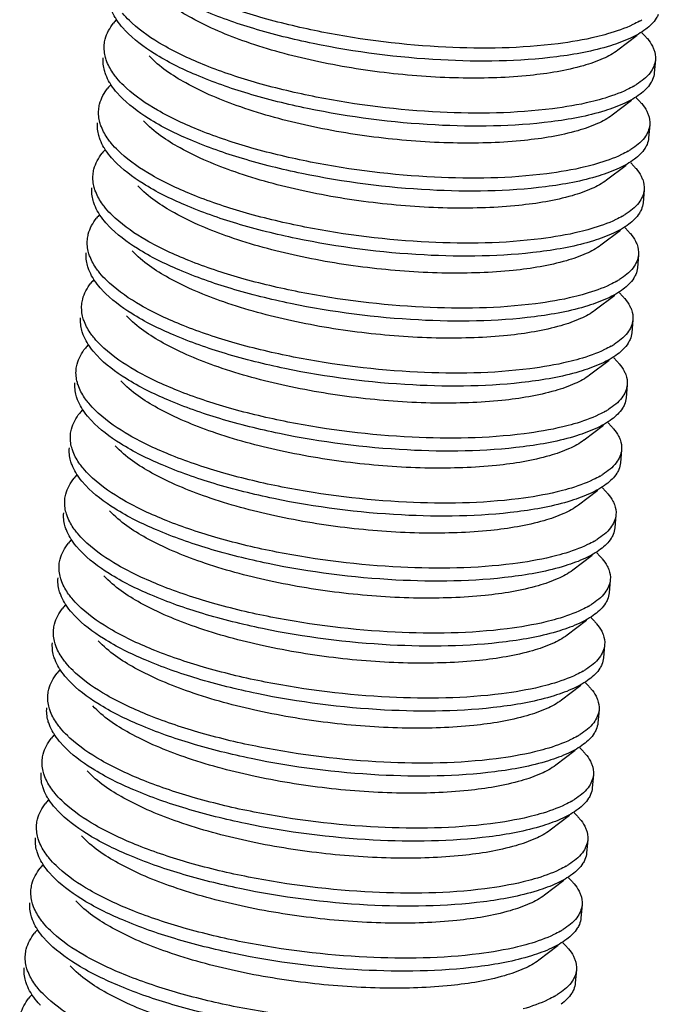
# Model space of a CAD drawing. Header units: millimetres. Extents: x -24622 to 2314, y -1603 to 2287.
# Tile 213 of 236: x 1689.41 to 1695.21, y 846.51 to 855.45. Entities that reach past the tile are written whole.
import ezdxf

# ---------------------------------------------------------------- set-up
doc = ezdxf.new("R2010")
doc.units = ezdxf.units.MM
doc.layers.add('02___PRT_ALL_AXES', color=7, linetype='Continuous')

msp = doc.modelspace()

# ---------------------------------------------------------------- linework, layer by layer
at = {"color": 7, "linetype": 'Continuous'}
for p, q in [((1695.0168, 855.3096), (1694.8401, 855.1771)), ((1695.0593, 855.335), (1695.0879, 855.3045)), ((1695.0081, 854.7444), (1695.0367, 854.7139)), ((1694.9655, 854.7189), (1694.7889, 854.5864)), ((1694.9143, 854.1283), (1694.7377, 853.9958)), ((1694.9568, 854.1537), (1694.9855, 854.1232)), ((1694.8631, 853.5377), (1694.6864, 853.4052)), ((1694.9056, 853.5631), (1694.9342, 853.5326)), ((1694.8543, 852.9725), (1694.883, 852.942)), ((1694.8118, 852.947), (1694.6352, 852.8145)), ((1694.7606, 852.3564), (1694.5839, 852.2239)), ((1694.8031, 852.3818), (1694.8317, 852.3514)), ((1694.7518, 851.7912), (1694.7805, 851.7607)), ((1694.7093, 851.7658), (1694.5327, 851.6333)), ((1694.6581, 851.1752), (1694.4814, 851.0427)), ((1694.7006, 851.2006), (1694.7292, 851.1701)), ((1694.6068, 850.5845), (1694.4302, 850.452)), ((1694.6493, 850.61), (1694.678, 850.5795)), ((1694.5981, 850.0193), (1694.6267, 849.9889)), ((1694.5556, 849.9939), (1694.3789, 849.8614)), ((1694.5043, 849.4033), (1694.3277, 849.2708)), ((1694.5468, 849.4287), (1694.5755, 849.3982)), ((1694.4531, 848.8126), (1694.2764, 848.6802)), ((1694.4956, 848.8381), (1694.5242, 848.8076)), ((1694.4018, 848.222), (1694.2252, 848.0895)), ((1694.4444, 848.2475), (1694.473, 848.217)), ((1694.3506, 847.6314), (1694.1739, 847.4989)), ((1694.3931, 847.6568), (1694.4217, 847.6263)), ((1694.3419, 847.0662), (1694.3705, 847.0357)), ((1694.2993, 847.0408), (1694.1227, 846.9083))]:
    msp.add_line(p, q, dxfattribs=at)
for centre, radius, start, end in [((1690.6824, 855.086), 0.5418, 137.28969, 141.4551), ((1694.6593, 856.0955), 0.7553, 300.00048, 301.858), ((1690.6312, 854.4953), 0.5418, 137.28969, 141.4551), ((1694.6118, 855.4985), 0.7479, 299.9937, 302.20866), ((1690.5799, 853.9047), 0.5418, 137.28969, 141.4551), ((1694.5606, 854.9079), 0.7479, 299.9937, 302.20866), ((1690.5287, 853.3141), 0.5418, 137.28969, 141.4551), ((1694.5093, 854.3173), 0.7479, 299.9937, 302.20866), ((1690.4774, 852.7235), 0.5418, 137.28969, 141.4551), ((1694.4581, 853.7266), 0.7479, 299.9937, 302.20866), ((1690.4262, 852.1328), 0.5418, 137.28969, 141.4551), ((1694.4069, 853.136), 0.7479, 299.9937, 302.20866), ((1690.3749, 851.5422), 0.5418, 137.28969, 141.4551), ((1694.3556, 852.5454), 0.7479, 299.9937, 302.20866), ((1690.3237, 850.9516), 0.5418, 137.28969, 141.4551), ((1694.3044, 851.9547), 0.7479, 299.9937, 302.20866), ((1690.2724, 850.3609), 0.5418, 137.28969, 141.4551), ((1694.2531, 851.3641), 0.7479, 299.9937, 302.20866), ((1690.2212, 849.7703), 0.5418, 137.28969, 141.4551), ((1694.2019, 850.7735), 0.7479, 299.9937, 302.20866), ((1690.1699, 849.1797), 0.5418, 137.28969, 141.4551), ((1694.1506, 850.1829), 0.7479, 299.9937, 302.20866), ((1690.1187, 848.5891), 0.5418, 137.28969, 141.4551), ((1694.0994, 849.5922), 0.7479, 299.9937, 302.20866), ((1690.0674, 847.9984), 0.5418, 137.28969, 141.4551), ((1694.0481, 849.0016), 0.7479, 299.9937, 302.20866), ((1690.0162, 847.4078), 0.5418, 137.28969, 141.4551), ((1693.9969, 848.411), 0.7479, 299.9937, 302.20866), ((1689.965, 846.8172), 0.5418, 137.28969, 141.4551), ((1693.9456, 847.8204), 0.7479, 299.9937, 302.20866), ((1689.9137, 846.2265), 0.5418, 137.28969, 141.4551), ((1693.8944, 847.2297), 0.7479, 299.9937, 302.20866)]:
    msp.add_arc(centre, radius, start, end, dxfattribs=at)
for points, start_tangent, end_tangent in [([(1694.2971, 855.2355), (1693.2775, 855.2044), (1692.1499, 855.3418), (1691.6189, 855.469), (1691.1475, 855.6284), (1690.7602, 855.8128), (1690.4777, 856.0138)], (-0.992026, -0.126034), (-0.737009, 0.675882)), ([(1694.2868, 855.1174), (1693.2332, 855.088), (1692.0723, 855.2373), (1691.532, 855.3733), (1691.0591, 855.5425), (1690.68, 855.7367), (1690.416, 855.9464)], (-0.992026, -0.126034), (-0.68457, 0.728947)), ([(1694.8401, 855.1771), (1694.7071, 855.1008), (1694.527, 855.036), (1694.0438, 854.9478), (1693.4362, 854.9235), (1692.7614, 854.9681), (1692.0831, 855.0801), (1691.4652, 855.2517), (1690.966, 855.4695), (1690.6327, 855.7157)], (-0.799736, -0.600352), (-0.684441, 0.729068)), ([(1690.289, 855.4503), (1690.2744, 855.4735), (1690.2401, 855.543)], (-0.55272, 0.833367), (-0.364967, 0.931021)), ([(1690.4264, 855.4232), (1690.4028, 855.4456), (1690.3404, 855.5131)], (-0.737009, 0.675882), (-0.636014, 0.771678)), ([(1695.2077, 855.5023), (1695.1895, 855.467), (1695.0933, 855.367)], (-0.382203, -0.924078), (-0.799807, -0.600258)), ([(1690.1747, 855.2267), (1690.1833, 855.2774), (1690.2587, 855.4235)], (0.08614, 0.996283), (0.622496, 0.782623)), ([(1690.3647, 855.3558), (1690.3434, 855.3793), (1690.289, 855.4503)], (-0.68457, 0.728947), (-0.55272, 0.833367)), ([(1694.2458, 854.6449), (1693.2263, 854.6137), (1692.0987, 854.7512), (1691.5677, 854.8783), (1691.0962, 855.0377), (1690.709, 855.2222), (1690.4264, 855.4232)], (-0.992026, -0.126034), (-0.737009, 0.675882)), ([(1695.037, 855.4414), (1694.976, 855.4093), (1694.7475, 855.3245)], (-0.865879, -0.500254), (-0.960587, -0.277978)), ([(1694.2356, 854.5267), (1693.182, 854.4973), (1692.0211, 854.6467), (1691.4807, 854.7827), (1691.0078, 854.9519), (1690.6288, 855.1461), (1690.3647, 855.3558)], (-0.992026, -0.126034), (-0.68457, 0.728947)), ([(1695.0933, 855.367), (1694.956, 855.2866), (1694.7731, 855.2171), (1694.2868, 855.1174)], (-0.799807, -0.600258), (-0.992026, -0.126034)), ([(1694.7475, 855.3245), (1694.6465, 855.2978), (1694.2971, 855.2355)], (-0.960587, -0.277978), (-0.992026, -0.126034)), ([(1695.0879, 855.3045), (1695.1082, 855.2817), (1695.1544, 855.2133)], (0.684741, -0.728787), (0.459261, -0.888301)), ([(1690.1991, 855.0705), (1690.1859, 855.1099), (1690.1747, 855.2267)], (-0.364967, 0.931021), (0.08614, 0.996283)), ([(1695.1544, 855.2133), (1695.1682, 855.1821), (1695.1816, 855.0898)], (0.459261, -0.888301), (-0.086059, -0.99629)), ([(1690.1888, 854.9523), (1690.1757, 854.9918), (1690.1645, 855.1086)], (-0.364967, 0.931021), (0.08614, 0.996283)), ([(1694.7889, 854.5864), (1694.6559, 854.5102), (1694.4758, 854.4454), (1693.9926, 854.3572), (1693.3849, 854.3329), (1692.7101, 854.3775), (1692.0318, 854.4894), (1691.4139, 854.661), (1690.9148, 854.8788), (1690.5814, 855.1251)], (-0.800164, -0.599781), (-0.684836, 0.728697)), ([(1690.2892, 854.9225), (1690.2607, 854.9595), (1690.1991, 855.0705)], (-0.636014, 0.771678), (-0.364967, 0.931021)), ([(1695.1816, 855.0898), (1695.1332, 854.9725), (1695.0105, 854.8657)], (-0.086059, -0.99629), (-0.845896, -0.533349)), ([(1690.2378, 854.8597), (1690.2232, 854.8829), (1690.1888, 854.9523)], (-0.55272, 0.833367), (-0.364967, 0.931021)), ([(1690.3752, 854.8326), (1690.3515, 854.8549), (1690.2892, 854.9225)], (-0.737009, 0.675882), (-0.636014, 0.771678)), ([(1695.1713, 854.9717), (1695.1565, 854.9117)], (-0.086059, -0.99629), (-0.382203, -0.924078)), ([(1690.1235, 854.6361), (1690.132, 854.6868), (1690.2074, 854.8329)], (0.08614, 0.996283), (0.622496, 0.782623)), ([(1690.3135, 854.7651), (1690.2921, 854.7887), (1690.2378, 854.8597)], (-0.68457, 0.728947), (-0.55272, 0.833367)), ([(1694.1946, 854.0542), (1693.1751, 854.0231), (1692.0474, 854.1606), (1691.5164, 854.2877), (1691.045, 854.4471), (1690.6578, 854.6316), (1690.3752, 854.8326)], (-0.992026, -0.126034), (-0.737009, 0.675882)), ([(1694.9857, 854.8508), (1694.9247, 854.8187), (1694.6963, 854.7338)], (-0.865879, -0.500254), (-0.960587, -0.277978)), ([(1695.1565, 854.9117), (1695.1382, 854.8764), (1695.0421, 854.7764)], (-0.382203, -0.924078), (-0.799807, -0.600258)), ([(1694.1843, 853.9361), (1693.1307, 853.9067), (1691.9699, 854.0561), (1691.4295, 854.1921), (1690.9566, 854.3612), (1690.5775, 854.5554), (1690.3135, 854.7651)], (-0.992026, -0.126034), (-0.68457, 0.728947)), ([(1695.0421, 854.7764), (1694.9047, 854.696), (1694.7218, 854.6264), (1694.2356, 854.5267)], (-0.799807, -0.600258), (-0.992026, -0.126034)), ([(1694.6963, 854.7338), (1694.5953, 854.7072), (1694.2458, 854.6449)], (-0.960587, -0.277978), (-0.992026, -0.126034)), ([(1695.0367, 854.7139), (1695.0569, 854.6911), (1695.1031, 854.6227)], (0.684741, -0.728787), (0.459261, -0.888301)), ([(1690.1478, 854.4798), (1690.1347, 854.5193), (1690.1235, 854.6361)], (-0.364967, 0.931021), (0.08614, 0.996283)), ([(1695.1031, 854.6227), (1695.117, 854.5915), (1695.1303, 854.4992)], (0.459261, -0.888301), (-0.086059, -0.99629)), ([(1690.1376, 854.3617), (1690.1244, 854.4012), (1690.1132, 854.518)], (-0.364967, 0.931021), (0.08614, 0.996283)), ([(1690.2379, 854.3318), (1690.2094, 854.3688), (1690.1478, 854.4798)], (-0.636014, 0.771678), (-0.364967, 0.931021)), ([(1694.7376, 853.9958), (1694.6046, 853.9196), (1694.4245, 853.8547), (1693.9414, 853.7666), (1693.3337, 853.7422), (1692.6589, 853.7868), (1691.9806, 853.8988), (1691.3627, 854.0704), (1690.8635, 854.2882), (1690.5302, 854.5345)], (-0.799736, -0.600352), (-0.684441, 0.729068)), ([(1695.1303, 854.4992), (1695.0819, 854.3818), (1694.9592, 854.2751)], (-0.086059, -0.99629), (-0.845896, -0.533349)), ([(1690.1865, 854.2691), (1690.1719, 854.2923), (1690.1376, 854.3617)], (-0.55272, 0.833367), (-0.364967, 0.931021)), ([(1690.3239, 854.2419), (1690.3003, 854.2643), (1690.2379, 854.3318)], (-0.737009, 0.675882), (-0.636014, 0.771678)), ([(1695.1053, 854.3211), (1695.087, 854.2858), (1694.9909, 854.1857)], (-0.382203, -0.924078), (-0.799807, -0.600258)), ([(1695.1201, 854.3811), (1695.1053, 854.3211)], (-0.086059, -0.99629), (-0.382203, -0.924078)), ([(1690.0722, 854.0455), (1690.0808, 854.0961), (1690.1562, 854.2423)], (0.08614, 0.996283), (0.622496, 0.782623)), ([(1690.2622, 854.1745), (1690.2409, 854.1981), (1690.1865, 854.2691)], (-0.68457, 0.728947), (-0.55272, 0.833367)), ([(1694.1433, 853.4636), (1693.1238, 853.4325), (1691.9962, 853.5699), (1691.4652, 853.6971), (1690.9937, 853.8565), (1690.6065, 854.0409), (1690.3239, 854.2419)], (-0.992026, -0.126034), (-0.737009, 0.675882)), ([(1694.9345, 854.2602), (1694.8735, 854.2281), (1694.6451, 854.1432)], (-0.865879, -0.500254), (-0.960587, -0.277978)), ([(1694.1331, 853.3455), (1693.0795, 853.3161), (1691.9186, 853.4655), (1691.3782, 853.6014), (1690.9053, 853.7706), (1690.5263, 853.9648), (1690.2622, 854.1745)], (-0.992026, -0.126034), (-0.68457, 0.728947)), ([(1694.9909, 854.1857), (1694.8535, 854.1053), (1694.6706, 854.0358), (1694.1843, 853.9361)], (-0.799807, -0.600258), (-0.992026, -0.126034)), ([(1694.6451, 854.1432), (1694.544, 854.1166), (1694.1946, 854.0542)], (-0.960587, -0.277978), (-0.992026, -0.126034)), ([(1694.9854, 854.1232), (1695.0057, 854.1004), (1695.0519, 854.0321)], (0.684741, -0.728787), (0.459261, -0.888301)), ([(1690.0966, 853.8892), (1690.0834, 853.9287), (1690.0722, 854.0455)], (-0.364967, 0.931021), (0.08614, 0.996283)), ([(1695.0519, 854.0321), (1695.0657, 854.0008), (1695.0791, 853.9086)], (0.459261, -0.888301), (-0.086059, -0.99629)), ([(1694.6864, 853.4052), (1694.5534, 853.3289), (1694.3733, 853.2641), (1693.8901, 853.1759), (1693.2824, 853.1516), (1692.6076, 853.1962), (1691.9293, 853.3082), (1691.3114, 853.4798), (1690.8123, 853.6976), (1690.4789, 853.9438)], (-0.800164, -0.599781), (-0.684833, 0.7287)), ([(1690.0863, 853.7711), (1690.0732, 853.8105), (1690.062, 853.9273)], (-0.364967, 0.931021), (0.08614, 0.996283)), ([(1690.1867, 853.7412), (1690.1582, 853.7782), (1690.0966, 853.8892)], (-0.636014, 0.771678), (-0.364967, 0.931021)), ([(1695.0791, 853.9086), (1695.0307, 853.7912), (1694.908, 853.6845)], (-0.086059, -0.99629), (-0.845896, -0.533349)), ([(1690.1353, 853.6784), (1690.1207, 853.7016), (1690.0863, 853.7711)], (-0.55272, 0.833367), (-0.364967, 0.931021)), ([(1695.0688, 853.7904), (1695.054, 853.7305)], (-0.086059, -0.99629), (-0.382203, -0.924078)), ([(1690.211, 853.5839), (1690.1897, 853.6075), (1690.1353, 853.6784)], (-0.68457, 0.728947), (-0.55272, 0.833367)), ([(1690.2727, 853.6513), (1690.249, 853.6737), (1690.1867, 853.7412)], (-0.737009, 0.675882), (-0.636014, 0.771678)), ([(1694.8832, 853.6695), (1694.8222, 853.6374), (1694.5938, 853.5526)], (-0.865879, -0.500254), (-0.960587, -0.277978)), ([(1695.054, 853.7305), (1695.0357, 853.6951), (1694.9396, 853.5951)], (-0.382203, -0.924078), (-0.799807, -0.600258)), ([(1690.021, 853.4548), (1690.0295, 853.5055), (1690.1049, 853.6517)], (0.08614, 0.996283), (0.622496, 0.782623)), ([(1694.0818, 852.7549), (1693.0282, 852.7255), (1691.8674, 852.8748), (1691.327, 853.0108), (1690.8541, 853.18), (1690.475, 853.3742), (1690.211, 853.5839)], (-0.992026, -0.126034), (-0.68457, 0.728947)), ([(1694.0921, 852.873), (1693.0726, 852.8419), (1691.9449, 852.9793), (1691.4139, 853.1065), (1690.9425, 853.2659), (1690.5553, 853.4503), (1690.2727, 853.6513)], (-0.992026, -0.126034), (-0.737009, 0.675882)), ([(1694.9396, 853.5951), (1694.8022, 853.5147), (1694.6193, 853.4452), (1694.1331, 853.3455)], (-0.799807, -0.600258), (-0.992026, -0.126034)), ([(1694.5938, 853.5526), (1694.4928, 853.526), (1694.1433, 853.4636)], (-0.960587, -0.277978), (-0.992026, -0.126034)), ([(1694.9342, 853.5326), (1694.9544, 853.5098), (1695.0006, 853.4415)], (0.684741, -0.728787), (0.459261, -0.888301)), ([(1690.0453, 853.2986), (1690.0322, 853.338), (1690.021, 853.4548)], (-0.364967, 0.931021), (0.08614, 0.996283)), ([(1695.0006, 853.4415), (1695.0145, 853.4102), (1695.0278, 853.3179)], (0.459261, -0.888301), (-0.086059, -0.99629)), ([(1690.0351, 853.1805), (1690.0219, 853.2199), (1690.0107, 853.3367)], (-0.364967, 0.931021), (0.08614, 0.996283)), ([(1694.6351, 852.8146), (1694.5021, 852.7383), (1694.322, 852.6735), (1693.8389, 852.5853), (1693.2312, 852.561), (1692.5564, 852.6056), (1691.8781, 852.7175), (1691.2602, 852.8891), (1690.761, 853.1069), (1690.4277, 853.3532)], (-0.799736, -0.600352), (-0.684441, 0.729068)), ([(1695.0278, 853.3179), (1694.9794, 853.2006), (1694.8567, 853.0938)], (-0.086059, -0.99629), (-0.845896, -0.533349)), ([(1690.1354, 853.1506), (1690.1069, 853.1876), (1690.0453, 853.2986)], (-0.636014, 0.771678), (-0.364967, 0.931021)), ([(1690.084, 853.0878), (1690.0694, 853.111), (1690.0351, 853.1805)], (-0.55272, 0.833367), (-0.364967, 0.931021)), ([(1690.2214, 853.0607), (1690.1978, 853.0831), (1690.1354, 853.1506)], (-0.737009, 0.675882), (-0.636014, 0.771678)), ([(1695.0028, 853.1398), (1694.9845, 853.1045), (1694.8884, 853.0045)], (-0.382203, -0.924078), (-0.799807, -0.600258)), ([(1695.0176, 853.1998), (1695.0028, 853.1398)], (-0.086059, -0.99629), (-0.382203, -0.924078)), ([(1689.9697, 852.8642), (1689.9783, 852.9149), (1690.0537, 853.061)], (0.08614, 0.996283), (0.622496, 0.782623)), ([(1690.1597, 852.9933), (1690.1384, 853.0168), (1690.084, 853.0878)], (-0.68457, 0.728947), (-0.55272, 0.833367)), ([(1694.0408, 852.2824), (1693.0213, 852.2512), (1691.8937, 852.3887), (1691.3627, 852.5158), (1690.8912, 852.6752), (1690.504, 852.8597), (1690.2214, 853.0607)], (-0.992026, -0.126034), (-0.737009, 0.675882)), ([(1694.832, 853.0789), (1694.771, 853.0468), (1694.5426, 852.962)], (-0.865879, -0.500254), (-0.960587, -0.277978)), ([(1694.0306, 852.1642), (1692.977, 852.1348), (1691.8161, 852.2842), (1691.2757, 852.4202), (1690.8028, 852.5894), (1690.4238, 852.7836), (1690.1597, 852.9933)], (-0.992026, -0.126034), (-0.68457, 0.728947)), ([(1694.8884, 853.0045), (1694.751, 852.9241), (1694.5681, 852.8546), (1694.0818, 852.7549)], (-0.799807, -0.600258), (-0.992026, -0.126034)), ([(1694.5426, 852.962), (1694.4415, 852.9353), (1694.0921, 852.873)], (-0.960587, -0.277978), (-0.992026, -0.126034)), ([(1689.9941, 852.708), (1689.9809, 852.7474), (1689.9697, 852.8642)], (-0.364967, 0.931021), (0.08614, 0.996283)), ([(1694.8829, 852.942), (1694.9032, 852.9192), (1694.9494, 852.8508)], (0.684741, -0.728787), (0.459261, -0.888301)), ([(1694.9494, 852.8508), (1694.9632, 852.8196), (1694.9766, 852.7273)], (0.459261, -0.888301), (-0.086059, -0.99629)), ([(1689.9838, 852.5898), (1689.9707, 852.6293), (1689.9595, 852.7461)], (-0.364967, 0.931021), (0.08614, 0.996283)), ([(1690.0842, 852.5599), (1690.0557, 852.5969), (1689.9941, 852.708)], (-0.636014, 0.771678), (-0.364967, 0.931021)), ([(1694.5839, 852.2239), (1694.4509, 852.1477), (1694.2708, 852.0829), (1693.7876, 851.9947), (1693.1799, 851.9704), (1692.5052, 852.0149), (1691.8268, 852.1269), (1691.209, 852.2985), (1690.7098, 852.5163), (1690.3765, 852.7626)], (-0.800164, -0.599781), (-0.684836, 0.728697)), ([(1694.9766, 852.7273), (1694.9282, 852.6099), (1694.8055, 852.5032)], (-0.086059, -0.99629), (-0.845896, -0.533349)), ([(1694.9663, 852.6092), (1694.9515, 852.5492)], (-0.086059, -0.99629), (-0.382203, -0.924078)), ([(1690.0328, 852.4972), (1690.0182, 852.5204), (1689.9838, 852.5898)], (-0.55272, 0.833367), (-0.364967, 0.931021)), ([(1690.1702, 852.47), (1690.1465, 852.4924), (1690.0842, 852.5599)], (-0.737009, 0.675882), (-0.636014, 0.771678)), ([(1694.9515, 852.5492), (1694.9332, 852.5139), (1694.8371, 852.4138)], (-0.382203, -0.924078), (-0.799807, -0.600258)), ([(1689.9185, 852.2736), (1689.9271, 852.3242), (1690.0025, 852.4704)], (0.08614, 0.996283), (0.622496, 0.782623)), ([(1690.1085, 852.4026), (1690.0872, 852.4262), (1690.0328, 852.4972)], (-0.68457, 0.728947), (-0.55272, 0.833367)), ([(1693.9896, 851.6917), (1692.9701, 851.6606), (1691.8425, 851.7981), (1691.3114, 851.9252), (1690.84, 852.0846), (1690.4528, 852.2691), (1690.1702, 852.47)], (-0.992026, -0.126034), (-0.737009, 0.675882)), ([(1694.7807, 852.4883), (1694.7197, 852.4562), (1694.4913, 852.3713)], (-0.865879, -0.500254), (-0.960587, -0.277978)), ([(1693.9793, 851.5736), (1692.9257, 851.5442), (1691.7649, 851.6936), (1691.2245, 851.8296), (1690.7516, 851.9987), (1690.3726, 852.1929), (1690.1085, 852.4026)], (-0.992026, -0.126034), (-0.68457, 0.728947)), ([(1694.8371, 852.4138), (1694.6997, 852.3334), (1694.5168, 852.2639), (1694.0306, 852.1642)], (-0.799807, -0.600258), (-0.992026, -0.126034)), ([(1694.4913, 852.3713), (1694.3903, 852.3447), (1694.0408, 852.2824)], (-0.960587, -0.277978), (-0.992026, -0.126034)), ([(1694.8317, 852.3514), (1694.8519, 852.3285), (1694.8981, 852.2602)], (0.684741, -0.728787), (0.459261, -0.888301)), ([(1689.9428, 852.1173), (1689.9297, 852.1568), (1689.9185, 852.2736)], (-0.364967, 0.931021), (0.08614, 0.996283)), ([(1694.8981, 852.2602), (1694.912, 852.2289), (1694.9253, 852.1367)], (0.459261, -0.888301), (-0.086059, -0.99629)), ([(1689.9326, 851.9992), (1689.9194, 852.0386), (1689.9082, 852.1554)], (-0.364967, 0.931021), (0.08614, 0.996283)), ([(1694.5326, 851.6333), (1694.3996, 851.5571), (1694.2196, 851.4922), (1693.7364, 851.404), (1693.1287, 851.3797), (1692.4539, 851.4243), (1691.7756, 851.5363), (1691.1577, 851.7079), (1690.6585, 851.9257), (1690.3252, 852.172)], (-0.799736, -0.600352), (-0.684441, 0.729068)), ([(1690.0329, 851.9693), (1690.0044, 852.0063), (1689.9428, 852.1173)], (-0.636014, 0.771678), (-0.364967, 0.931021)), ([(1694.9253, 852.1367), (1694.8769, 852.0193), (1694.7542, 851.9126)], (-0.086059, -0.99629), (-0.845896, -0.533349)), ([(1689.9815, 851.9066), (1689.9669, 851.9297), (1689.9326, 851.9992)], (-0.55272, 0.833367), (-0.364967, 0.931021)), ([(1694.9151, 852.0186), (1694.9003, 851.9586)], (-0.086059, -0.99629), (-0.382203, -0.924078)), ([(1690.0572, 851.812), (1690.0359, 851.8356), (1689.9815, 851.9066)], (-0.68457, 0.728947), (-0.55272, 0.833367)), ([(1690.1189, 851.8794), (1690.0953, 851.9018), (1690.0329, 851.9693)], (-0.737009, 0.675882), (-0.636014, 0.771678)), ([(1694.7295, 851.8977), (1694.6685, 851.8656), (1694.4401, 851.7807)], (-0.865879, -0.500254), (-0.960587, -0.277978)), ([(1694.9003, 851.9586), (1694.882, 851.9233), (1694.7859, 851.8232)], (-0.382203, -0.924078), (-0.799807, -0.600258)), ([(1689.8672, 851.6829), (1689.8758, 851.7336), (1689.9512, 851.8798)], (0.08614, 0.996283), (0.622496, 0.782623)), ([(1693.9281, 850.983), (1692.8745, 850.9536), (1691.7136, 851.1029), (1691.1732, 851.2389), (1690.7004, 851.4081), (1690.3213, 851.6023), (1690.0572, 851.812)], (-0.992026, -0.126034), (-0.68457, 0.728947)), ([(1693.9383, 851.1011), (1692.9188, 851.07), (1691.7912, 851.2074), (1691.2602, 851.3346), (1690.7887, 851.494), (1690.4015, 851.6784), (1690.1189, 851.8794)], (-0.992026, -0.126034), (-0.737009, 0.675882)), ([(1694.7859, 851.8232), (1694.6485, 851.7428), (1694.4656, 851.6733), (1693.9793, 851.5736)], (-0.799807, -0.600258), (-0.992026, -0.126034)), ([(1694.4401, 851.7807), (1694.339, 851.7541), (1693.9896, 851.6917)], (-0.960587, -0.277978), (-0.992026, -0.126034)), ([(1694.7804, 851.7607), (1694.8007, 851.7379), (1694.8469, 851.6696)], (0.684741, -0.728787), (0.459261, -0.888301)), ([(1689.8916, 851.5267), (1689.8785, 851.5661), (1689.8672, 851.6829)], (-0.364967, 0.931021), (0.08614, 0.996283)), ([(1694.8469, 851.6696), (1694.8607, 851.6383), (1694.8741, 851.5461)], (0.459261, -0.888301), (-0.086059, -0.99629)), ([(1689.8813, 851.4086), (1689.8682, 851.448), (1689.857, 851.5648)], (-0.364967, 0.931021), (0.08614, 0.996283)), ([(1689.9817, 851.3787), (1689.9532, 851.4157), (1689.8916, 851.5267)], (-0.636014, 0.771678), (-0.364967, 0.931021)), ([(1694.4814, 851.0427), (1694.3484, 850.9664), (1694.1683, 850.9016), (1693.6851, 850.8134), (1693.0775, 850.7891), (1692.4027, 850.8337), (1691.7243, 850.9457), (1691.1065, 851.1173), (1690.6073, 851.3351), (1690.274, 851.5813)], (-0.800164, -0.599781), (-0.684833, 0.7287)), ([(1694.8741, 851.5461), (1694.8257, 851.4287), (1694.703, 851.322)], (-0.086059, -0.99629), (-0.845896, -0.533349)), ([(1689.9303, 851.3159), (1689.9157, 851.3391), (1689.8813, 851.4086)], (-0.55272, 0.833367), (-0.364967, 0.931021)), ([(1690.0677, 851.2888), (1690.044, 851.3112), (1689.9817, 851.3787)], (-0.737009, 0.675882), (-0.636014, 0.771678)), ([(1694.849, 851.368), (1694.8307, 851.3326), (1694.7346, 851.2326)], (-0.382203, -0.924078), (-0.799807, -0.600258)), ([(1694.8638, 851.4279), (1694.849, 851.368)], (-0.086059, -0.99629), (-0.382203, -0.924078)), ([(1689.816, 851.0923), (1689.8246, 851.143), (1689.9, 851.2891)], (0.08614, 0.996283), (0.622496, 0.782623)), ([(1690.006, 851.2214), (1689.9847, 851.245), (1689.9303, 851.3159)], (-0.68457, 0.728947), (-0.55272, 0.833367)), ([(1693.8871, 850.5105), (1692.8676, 850.4793), (1691.74, 850.6168), (1691.209, 850.7439), (1690.7375, 850.9033), (1690.3503, 851.0878), (1690.0677, 851.2888)], (-0.992026, -0.126034), (-0.737009, 0.675882)), ([(1694.6782, 851.307), (1694.6172, 851.2749), (1694.3888, 851.1901)], (-0.865879, -0.500254), (-0.960587, -0.277978)), ([(1693.8768, 850.3924), (1692.8232, 850.3629), (1691.6624, 850.5123), (1691.122, 850.6483), (1690.6491, 850.8175), (1690.2701, 851.0117), (1690.006, 851.2214)], (-0.992026, -0.126034), (-0.68457, 0.728947)), ([(1694.7346, 851.2326), (1694.5972, 851.1522), (1694.4143, 851.0827), (1693.9281, 850.983)], (-0.799807, -0.600258), (-0.992026, -0.126034)), ([(1694.3888, 851.1901), (1694.2878, 851.1634), (1693.9383, 851.1011)], (-0.960587, -0.277978), (-0.992026, -0.126034)), ([(1694.7292, 851.1701), (1694.7494, 851.1473), (1694.7956, 851.0789)], (0.684741, -0.728787), (0.459261, -0.888301)), ([(1689.8404, 850.9361), (1689.8272, 850.9755), (1689.816, 851.0923)], (-0.364967, 0.931021), (0.08614, 0.996283)), ([(1694.7956, 851.0789), (1694.8095, 851.0477), (1694.8229, 850.9554)], (0.459261, -0.888301), (-0.086059, -0.99629)), ([(1694.4302, 850.452), (1694.2971, 850.3758), (1694.1171, 850.311), (1693.6339, 850.2228), (1693.0262, 850.1985), (1692.3514, 850.2431), (1691.6731, 850.355), (1691.0552, 850.5266), (1690.556, 850.7444), (1690.2227, 850.9907)], (-0.799736, -0.600352), (-0.684441, 0.729068)), ([(1689.8301, 850.8179), (1689.817, 850.8574), (1689.8057, 850.9742)], (-0.364967, 0.931021), (0.08614, 0.996283)), ([(1689.9304, 850.7881), (1689.9019, 850.8251), (1689.8404, 850.9361)], (-0.636014, 0.771678), (-0.364967, 0.931021)), ([(1694.8229, 850.9554), (1694.7744, 850.8381), (1694.6517, 850.7313)], (-0.086059, -0.99629), (-0.845896, -0.533349)), ([(1689.879, 850.7253), (1689.8644, 850.7485), (1689.8301, 850.8179)], (-0.55272, 0.833367), (-0.364967, 0.931021)), ([(1694.8126, 850.8373), (1694.7978, 850.7773)], (-0.086059, -0.99629), (-0.382203, -0.924078)), ([(1689.9548, 850.6307), (1689.9334, 850.6543), (1689.879, 850.7253)], (-0.68457, 0.728947), (-0.55272, 0.833367)), ([(1690.0164, 850.6982), (1689.9928, 850.7205), (1689.9304, 850.7881)], (-0.737009, 0.675882), (-0.636014, 0.771678)), ([(1694.7978, 850.7773), (1694.7795, 850.742), (1694.6834, 850.642)], (-0.382203, -0.924078), (-0.799807, -0.600258)), ([(1689.7647, 850.5017), (1689.7733, 850.5524), (1689.8487, 850.6985)], (0.08614, 0.996283), (0.622496, 0.782623)), ([(1693.8256, 849.8017), (1692.772, 849.7723), (1691.6111, 849.9217), (1691.0707, 850.0577), (1690.5979, 850.2268), (1690.2188, 850.4211), (1689.9548, 850.6307)], (-0.992026, -0.126034), (-0.68457, 0.728947)), ([(1693.8358, 849.9198), (1692.8163, 849.8887), (1691.6887, 850.0262), (1691.1577, 850.1533), (1690.6862, 850.3127), (1690.299, 850.4972), (1690.0164, 850.6982)], (-0.992026, -0.126034), (-0.737009, 0.675882)), ([(1694.6834, 850.642), (1694.546, 850.5616), (1694.3631, 850.492), (1693.8768, 850.3924)], (-0.799807, -0.600258), (-0.992026, -0.126034)), ([(1694.627, 850.7164), (1694.566, 850.6843), (1694.3376, 850.5995)], (-0.865879, -0.500254), (-0.960587, -0.277978)), ([(1694.3376, 850.5995), (1694.2365, 850.5728), (1693.8871, 850.5105)], (-0.960587, -0.277978), (-0.992026, -0.126034)), ([(1694.6779, 850.5795), (1694.6982, 850.5567), (1694.7444, 850.4883)], (0.684741, -0.728787), (0.459261, -0.888301)), ([(1689.7891, 850.3454), (1689.776, 850.3849), (1689.7647, 850.5017)], (-0.364967, 0.931021), (0.08614, 0.996283)), ([(1694.7444, 850.4883), (1694.7583, 850.4571), (1694.7716, 850.3648)], (0.459261, -0.888301), (-0.086059, -0.99629)), ([(1689.7789, 850.2273), (1689.7657, 850.2668), (1689.7545, 850.3836)], (-0.364967, 0.931021), (0.08614, 0.996283)), ([(1694.3789, 849.8614), (1694.2459, 849.7852), (1694.0658, 849.7204), (1693.5826, 849.6322), (1692.975, 849.6079), (1692.3002, 849.6524), (1691.6219, 849.7644), (1691.004, 849.936), (1690.5048, 850.1538), (1690.1715, 850.4001)], (-0.800164, -0.599781), (-0.684836, 0.728697)), ([(1694.7716, 850.3648), (1694.7232, 850.2474), (1694.6005, 850.1407)], (-0.086059, -0.99629), (-0.845896, -0.533349)), ([(1689.8792, 850.1974), (1689.8507, 850.2344), (1689.7891, 850.3454)], (-0.636014, 0.771678), (-0.364967, 0.931021)), ([(1689.8278, 850.1347), (1689.8132, 850.1579), (1689.7789, 850.2273)], (-0.55272, 0.833367), (-0.364967, 0.931021)), ([(1689.9652, 850.1075), (1689.9415, 850.1299), (1689.8792, 850.1974)], (-0.737009, 0.675882), (-0.636014, 0.771678)), ([(1694.7465, 850.1867), (1694.7282, 850.1514), (1694.6321, 850.0513)], (-0.382203, -0.924078), (-0.799807, -0.600258)), ([(1694.7614, 850.2467), (1694.7465, 850.1867)], (-0.086059, -0.99629), (-0.382203, -0.924078)), ([(1689.7135, 849.9111), (1689.7221, 849.9617), (1689.7975, 850.1079)], (0.08614, 0.996283), (0.622496, 0.782623)), ([(1689.9035, 850.0401), (1689.8822, 850.0637), (1689.8278, 850.1347)], (-0.68457, 0.728947), (-0.55272, 0.833367)), ([(1693.7846, 849.3292), (1692.7651, 849.2981), (1691.6375, 849.4355), (1691.1065, 849.5627), (1690.635, 849.7221), (1690.2478, 849.9065), (1689.9652, 850.1075)], (-0.992026, -0.126034), (-0.737009, 0.675882)), ([(1694.5757, 850.1258), (1694.5147, 850.0937), (1694.2863, 850.0088)], (-0.865879, -0.500254), (-0.960587, -0.277978)), ([(1693.7743, 849.2111), (1692.7207, 849.1817), (1691.5599, 849.3311), (1691.0195, 849.467), (1690.5466, 849.6362), (1690.1676, 849.8304), (1689.9035, 850.0401)], (-0.992026, -0.126034), (-0.68457, 0.728947)), ([(1694.6321, 850.0513), (1694.4947, 849.9709), (1694.3119, 849.9014), (1693.8256, 849.8017)], (-0.799807, -0.600258), (-0.992026, -0.126034)), ([(1694.2863, 850.0088), (1694.1853, 849.9822), (1693.8358, 849.9198)], (-0.960587, -0.277978), (-0.992026, -0.126034)), ([(1694.6267, 849.9889), (1694.6469, 849.966), (1694.6932, 849.8977)], (0.684741, -0.728787), (0.459261, -0.888301)), ([(1689.7379, 849.7548), (1689.7247, 849.7943), (1689.7135, 849.9111)], (-0.364967, 0.931021), (0.08614, 0.996283)), ([(1694.6932, 849.8977), (1694.707, 849.8664), (1694.7204, 849.7742)], (0.459261, -0.888301), (-0.086059, -0.99629)), ([(1689.7276, 849.6367), (1689.7145, 849.6761), (1689.7032, 849.7929)], (-0.364967, 0.931021), (0.08614, 0.996283)), ([(1689.828, 849.6068), (1689.7995, 849.6438), (1689.7379, 849.7548)], (-0.636014, 0.771678), (-0.364967, 0.931021)), ([(1694.3277, 849.2708), (1694.1946, 849.1945), (1694.0146, 849.1297), (1693.5314, 849.0415), (1692.9237, 849.0172), (1692.2489, 849.0618), (1691.5706, 849.1738), (1690.9527, 849.3454), (1690.4535, 849.5632), (1690.1202, 849.8094)], (-0.799736, -0.600352), (-0.684441, 0.729068)), ([(1694.7204, 849.7742), (1694.6719, 849.6568), (1694.5492, 849.5501)], (-0.086059, -0.99629), (-0.845896, -0.533349)), ([(1694.7101, 849.656), (1694.6953, 849.5961)], (-0.086059, -0.99629), (-0.382203, -0.924078)), ([(1689.7765, 849.544), (1689.7619, 849.5672), (1689.7276, 849.6367)], (-0.55272, 0.833367), (-0.364967, 0.931021)), ([(1689.9139, 849.5169), (1689.8903, 849.5393), (1689.828, 849.6068)], (-0.737009, 0.675882), (-0.636014, 0.771678)), ([(1694.6953, 849.5961), (1694.677, 849.5607), (1694.5809, 849.4607)], (-0.382203, -0.924078), (-0.799807, -0.600258)), ([(1689.6622, 849.3204), (1689.6708, 849.3711), (1689.7462, 849.5173)], (0.08614, 0.996283), (0.622496, 0.782623)), ([(1689.8523, 849.4495), (1689.8309, 849.4731), (1689.7765, 849.544)], (-0.68457, 0.728947), (-0.55272, 0.833367)), ([(1693.7333, 848.7386), (1692.7138, 848.7075), (1691.5862, 848.8449), (1691.0552, 848.9721), (1690.5837, 849.1315), (1690.1965, 849.3159), (1689.9139, 849.5169)], (-0.992026, -0.126034), (-0.737009, 0.675882)), ([(1694.5245, 849.5351), (1694.4635, 849.5031), (1694.2351, 849.4182)], (-0.865879, -0.500254), (-0.960587, -0.277978)), ([(1693.7231, 848.6205), (1692.6695, 848.5911), (1691.5086, 848.7404), (1690.9683, 848.8764), (1690.4954, 849.0456), (1690.1163, 849.2398), (1689.8523, 849.4495)], (-0.992026, -0.126034), (-0.68457, 0.728947)), ([(1694.5809, 849.4607), (1694.4435, 849.3803), (1694.2606, 849.3108), (1693.7743, 849.2111)], (-0.799807, -0.600258), (-0.992026, -0.126034)), ([(1694.2351, 849.4182), (1694.134, 849.3916), (1693.7846, 849.3292)], (-0.960587, -0.277978), (-0.992026, -0.126034)), ([(1694.5755, 849.3982), (1694.5957, 849.3754), (1694.6419, 849.3071)], (0.684741, -0.728787), (0.459261, -0.888301)), ([(1689.6866, 849.1642), (1689.6735, 849.2036), (1689.6622, 849.3204)], (-0.364967, 0.931021), (0.08614, 0.996283)), ([(1694.6419, 849.3071), (1694.6558, 849.2758), (1694.6691, 849.1835)], (0.459261, -0.888301), (-0.086059, -0.99629)), ([(1689.6764, 849.0461), (1689.6632, 849.0855), (1689.652, 849.2023)], (-0.364967, 0.931021), (0.08614, 0.996283)), ([(1694.2764, 848.6802), (1694.1434, 848.6039), (1693.9633, 848.5391), (1693.4801, 848.4509), (1692.8725, 848.4266), (1692.1977, 848.4712), (1691.5194, 848.5832), (1690.9015, 848.7548), (1690.4023, 848.9726), (1690.069, 849.2188)], (-0.800164, -0.599781), (-0.684833, 0.7287)), ([(1689.7767, 849.0162), (1689.7482, 849.0532), (1689.6866, 849.1642)], (-0.636014, 0.771678), (-0.364967, 0.931021)), ([(1694.6691, 849.1835), (1694.6207, 849.0662), (1694.498, 848.9594)], (-0.086059, -0.99629), (-0.845896, -0.533349)), ([(1689.7253, 848.9534), (1689.7107, 848.9766), (1689.6764, 849.0461)], (-0.55272, 0.833367), (-0.364967, 0.931021)), ([(1694.6589, 849.0654), (1694.644, 849.0054)], (-0.086059, -0.99629), (-0.382203, -0.924078)), ([(1689.801, 848.8589), (1689.7797, 848.8824), (1689.7253, 848.9534)], (-0.68457, 0.728947), (-0.55272, 0.833367)), ([(1689.8627, 848.9263), (1689.8391, 848.9487), (1689.7767, 849.0162)], (-0.737009, 0.675882), (-0.636014, 0.771678)), ([(1694.4732, 848.9445), (1694.4122, 848.9124), (1694.1838, 848.8276)], (-0.865879, -0.500254), (-0.960587, -0.277978)), ([(1694.644, 849.0054), (1694.6258, 848.9701), (1694.5296, 848.8701)], (-0.382203, -0.924078), (-0.799807, -0.600258)), ([(1689.611, 848.7298), (1689.6196, 848.7805), (1689.695, 848.9266)], (0.08614, 0.996283), (0.622496, 0.782623)), ([(1693.6719, 848.0298), (1692.6182, 848.0004), (1691.4574, 848.1498), (1690.917, 848.2858), (1690.4441, 848.455), (1690.0651, 848.6492), (1689.801, 848.8589)], (-0.992026, -0.126034), (-0.68457, 0.728947)), ([(1693.6821, 848.148), (1692.6626, 848.1168), (1691.535, 848.2543), (1691.004, 848.3814), (1690.5325, 848.5408), (1690.1453, 848.7253), (1689.8627, 848.9263)], (-0.992026, -0.126034), (-0.737009, 0.675882)), ([(1694.5296, 848.8701), (1694.3923, 848.7897), (1694.2094, 848.7202), (1693.7231, 848.6205)], (-0.799807, -0.600258), (-0.992026, -0.126034)), ([(1694.1838, 848.8276), (1694.0828, 848.8009), (1693.7333, 848.7386)], (-0.960587, -0.277978), (-0.992026, -0.126034)), ([(1694.5242, 848.8076), (1694.5444, 848.7848), (1694.5907, 848.7164)], (0.684741, -0.728787), (0.459261, -0.888301)), ([(1689.6354, 848.5736), (1689.6222, 848.613), (1689.611, 848.7298)], (-0.364967, 0.931021), (0.08614, 0.996283)), ([(1694.5907, 848.7164), (1694.6045, 848.6852), (1694.6179, 848.5929)], (0.459261, -0.888301), (-0.086059, -0.99629)), ([(1689.6251, 848.4554), (1689.612, 848.4949), (1689.6007, 848.6117)], (-0.364967, 0.931021), (0.08614, 0.996283)), ([(1689.7255, 848.4256), (1689.697, 848.4626), (1689.6354, 848.5736)], (-0.636014, 0.771678), (-0.364967, 0.931021)), ([(1694.2252, 848.0895), (1694.0921, 848.0133), (1693.9121, 847.9485), (1693.4289, 847.8603), (1692.8212, 847.836), (1692.1464, 847.8805), (1691.4681, 847.9925), (1690.8502, 848.1641), (1690.351, 848.3819), (1690.0177, 848.6282)], (-0.799736, -0.600352), (-0.684441, 0.729068)), ([(1694.6179, 848.5929), (1694.5695, 848.4755), (1694.4468, 848.3688)], (-0.086059, -0.99629), (-0.845896, -0.533349)), ([(1689.674, 848.3628), (1689.6594, 848.386), (1689.6251, 848.4554)], (-0.55272, 0.833367), (-0.364967, 0.931021)), ([(1689.8115, 848.3357), (1689.7878, 848.358), (1689.7255, 848.4256)], (-0.737009, 0.675882), (-0.636014, 0.771678)), ([(1694.5928, 848.4148), (1694.5745, 848.3795), (1694.4784, 848.2795)], (-0.382203, -0.924078), (-0.799807, -0.600258)), ([(1694.6076, 848.4748), (1694.5928, 848.4148)], (-0.086059, -0.99629), (-0.382203, -0.924078)), ([(1689.5598, 848.1392), (1689.5683, 848.1898), (1689.6437, 848.336)], (0.08614, 0.996283), (0.622496, 0.782623)), ([(1689.7498, 848.2682), (1689.7284, 848.2918), (1689.674, 848.3628)], (-0.68457, 0.728947), (-0.55272, 0.833367)), ([(1693.6309, 847.5573), (1692.6113, 847.5262), (1691.4837, 847.6637), (1690.9527, 847.7908), (1690.4812, 847.9502), (1690.094, 848.1347), (1689.8115, 848.3357)], (-0.992026, -0.126034), (-0.737009, 0.675882)), ([(1694.422, 848.3539), (1694.361, 848.3218), (1694.1326, 848.2369)], (-0.865879, -0.500254), (-0.960587, -0.277978)), ([(1693.6206, 847.4392), (1692.567, 847.4098), (1691.4061, 847.5592), (1690.8658, 847.6952), (1690.3929, 847.8643), (1690.0138, 848.0585), (1689.7498, 848.2682)], (-0.992026, -0.126034), (-0.68457, 0.728947)), ([(1694.4784, 848.2795), (1694.341, 848.199), (1694.1581, 848.1295), (1693.6719, 848.0298)], (-0.799807, -0.600258), (-0.992026, -0.126034)), ([(1694.1326, 848.2369), (1694.0316, 848.2103), (1693.6821, 848.148)], (-0.960587, -0.277978), (-0.992026, -0.126034)), ([(1694.473, 848.217), (1694.4932, 848.1942), (1694.5394, 848.1258)], (0.684741, -0.728787), (0.459261, -0.888301)), ([(1689.5841, 847.9829), (1689.571, 848.0224), (1689.5598, 848.1392)], (-0.364967, 0.931021), (0.08614, 0.996283)), ([(1694.5394, 848.1258), (1694.5533, 848.0945), (1694.5666, 848.0023)], (0.459261, -0.888301), (-0.086059, -0.99629)), ([(1694.1739, 847.4989), (1694.0409, 847.4227), (1693.8608, 847.3578), (1693.3776, 847.2697), (1692.77, 847.2454), (1692.0952, 847.2899), (1691.4169, 847.4019), (1690.799, 847.5735), (1690.2998, 847.7913), (1689.9665, 848.0376)], (-0.800164, -0.599781), (-0.684836, 0.728697)), ([(1689.5739, 847.8648), (1689.5607, 847.9042), (1689.5495, 848.0211)], (-0.364967, 0.931021), (0.08614, 0.996283)), ([(1689.6742, 847.8349), (1689.6457, 847.8719), (1689.5841, 847.9829)], (-0.636014, 0.771678), (-0.364967, 0.931021)), ([(1694.5666, 848.0023), (1694.5182, 847.8849), (1694.3955, 847.7782)], (-0.086059, -0.99629), (-0.845896, -0.533349)), ([(1689.6228, 847.7722), (1689.6082, 847.7953), (1689.5739, 847.8648)], (-0.55272, 0.833367), (-0.364967, 0.931021)), ([(1694.5564, 847.8842), (1694.5415, 847.8242)], (-0.086059, -0.99629), (-0.382203, -0.924078)), ([(1689.6985, 847.6776), (1689.6772, 847.7012), (1689.6228, 847.7722)], (-0.68457, 0.728947), (-0.55272, 0.833367)), ([(1689.7602, 847.745), (1689.7366, 847.7674), (1689.6742, 847.8349)], (-0.737009, 0.675882), (-0.636014, 0.771678)), ([(1694.5415, 847.8242), (1694.5233, 847.7889), (1694.4271, 847.6888)], (-0.382203, -0.924078), (-0.799807, -0.600258)), ([(1689.5085, 847.5485), (1689.5171, 847.5992), (1689.5925, 847.7454)], (0.08614, 0.996283), (0.622496, 0.782623)), ([(1693.5694, 846.8486), (1692.5158, 846.8192), (1691.3549, 846.9685), (1690.8145, 847.1045), (1690.3416, 847.2737), (1689.9626, 847.4679), (1689.6985, 847.6776)], (-0.992026, -0.126034), (-0.68457, 0.728947)), ([(1693.5796, 846.9667), (1692.5601, 846.9356), (1691.4325, 847.073), (1690.9015, 847.2002), (1690.43, 847.3596), (1690.0428, 847.544), (1689.7602, 847.745)], (-0.992026, -0.126034), (-0.737009, 0.675882)), ([(1694.4271, 847.6888), (1694.2898, 847.6084), (1694.1069, 847.5389), (1693.6206, 847.4392)], (-0.799807, -0.600258), (-0.992026, -0.126034)), ([(1694.3708, 847.7633), (1694.3098, 847.7312), (1694.0813, 847.6463)], (-0.865879, -0.500254), (-0.960587, -0.277978)), ([(1694.0813, 847.6463), (1693.9803, 847.6197), (1693.6309, 847.5573)], (-0.960587, -0.277978), (-0.992026, -0.126034)), ([(1694.4217, 847.6263), (1694.4419, 847.6035), (1694.4882, 847.5352)], (0.684741, -0.728787), (0.459261, -0.888301)), ([(1689.5329, 847.3923), (1689.5197, 847.4317), (1689.5085, 847.5485)], (-0.364967, 0.931021), (0.08614, 0.996283)), ([(1694.4882, 847.5352), (1694.502, 847.5039), (1694.5154, 847.4117)], (0.459261, -0.888301), (-0.086059, -0.99629)), ([(1689.5226, 847.2742), (1689.5095, 847.3136), (1689.4983, 847.4304)], (-0.364967, 0.931021), (0.08614, 0.996283)), ([(1694.1227, 846.9083), (1693.9897, 846.832), (1693.8096, 846.7672), (1693.3264, 846.679), (1692.7187, 846.6547), (1692.0439, 846.6993), (1691.3656, 846.8113), (1690.7477, 846.9829), (1690.2486, 847.2007), (1689.9152, 847.4469)], (-0.799736, -0.600352), (-0.684441, 0.729068)), ([(1694.5154, 847.4117), (1694.467, 847.2943), (1694.3443, 847.1876)], (-0.086059, -0.99629), (-0.845896, -0.533349)), ([(1689.623, 847.2443), (1689.5945, 847.2813), (1689.5329, 847.3923)], (-0.636014, 0.771678), (-0.364967, 0.931021)), ([(1689.5716, 847.1815), (1689.557, 847.2047), (1689.5226, 847.2742)], (-0.55272, 0.833367), (-0.364967, 0.931021)), ([(1689.709, 847.1544), (1689.6853, 847.1768), (1689.623, 847.2443)], (-0.737009, 0.675882), (-0.636014, 0.771678)), ([(1694.4903, 847.2336), (1694.472, 847.1982), (1694.3759, 847.0982)], (-0.382203, -0.924078), (-0.799807, -0.600258)), ([(1694.5051, 847.2935), (1694.4903, 847.2336)], (-0.086059, -0.99629), (-0.382203, -0.924078)), ([(1689.4573, 846.9579), (1689.4658, 847.0086), (1689.5412, 847.1548)], (0.08614, 0.996283), (0.622496, 0.782623)), ([(1689.6473, 847.087), (1689.6259, 847.1106), (1689.5716, 847.1815)], (-0.68457, 0.728947), (-0.55272, 0.833367)), ([(1693.5284, 846.3761), (1692.5089, 846.345), (1691.3812, 846.4824), (1690.8502, 846.6096), (1690.3788, 846.769), (1689.9916, 846.9534), (1689.709, 847.1544)], (-0.992026, -0.126034), (-0.737009, 0.675882)), ([(1694.3195, 847.1726), (1694.2585, 847.1405), (1694.0301, 847.0557)], (-0.865879, -0.500254), (-0.960587, -0.277978)), ([(1693.5181, 846.258), (1692.4645, 846.2285), (1691.3037, 846.3779), (1690.7633, 846.5139), (1690.2904, 846.6831), (1689.9113, 846.8773), (1689.6473, 847.087)], (-0.992026, -0.126034), (-0.68457, 0.728947)), ([(1694.3759, 847.0982), (1694.2385, 847.0178), (1694.0556, 846.9483), (1693.5694, 846.8486)], (-0.799807, -0.600258), (-0.992026, -0.126034)), ([(1694.0301, 847.0557), (1693.9291, 847.0291), (1693.5796, 846.9667)], (-0.960587, -0.277978), (-0.992026, -0.126034)), ([(1694.3705, 847.0357), (1694.3907, 847.0129), (1694.4369, 846.9445)], (0.684741, -0.728787), (0.459261, -0.888301)), ([(1689.4816, 846.8017), (1689.4685, 846.8411), (1689.4573, 846.9579)], (-0.364967, 0.931021), (0.08614, 0.996283)), ([(1694.4369, 846.9445), (1694.4508, 846.9133), (1694.4641, 846.821)], (0.459261, -0.888301), (-0.086059, -0.99629)), ([(1689.4714, 846.6835), (1689.4582, 846.723), (1689.447, 846.8398)], (-0.364967, 0.931021), (0.08614, 0.996283)), ([(1689.5717, 846.6537), (1689.5432, 846.6907), (1689.4816, 846.8017)], (-0.636014, 0.771678), (-0.364967, 0.931021)), ([(1694.0714, 846.3176), (1693.9384, 846.2414), (1693.7583, 846.1766), (1693.2751, 846.0884), (1692.6675, 846.0641), (1691.9927, 846.1087), (1691.3144, 846.2207), (1690.6965, 846.3922), (1690.1973, 846.61), (1689.864, 846.8563)], (-0.800164, -0.599781), (-0.684833, 0.7287)), ([(1694.4641, 846.821), (1694.4157, 846.7037), (1694.293, 846.5969)], (-0.086059, -0.99629), (-0.845896, -0.533349)), ([(1694.4539, 846.7029), (1694.4391, 846.6429)], (-0.086059, -0.99629), (-0.382203, -0.924078)), ([(1689.5203, 846.5909), (1689.5057, 846.6141), (1689.4714, 846.6835)], (-0.55272, 0.833367), (-0.364967, 0.931021)), ([(1689.6577, 846.5638), (1689.6341, 846.5861), (1689.5717, 846.6537)], (-0.737009, 0.675882), (-0.636014, 0.771678)), ([(1694.4391, 846.6429), (1694.4208, 846.6076), (1694.3247, 846.5076)], (-0.382203, -0.924078), (-0.799807, -0.600258)), ([(1689.406, 846.3673), (1689.4146, 846.418), (1689.49, 846.5641)], (0.08614, 0.996283), (0.622496, 0.782623)), ([(1689.596, 846.4963), (1689.5747, 846.5199), (1689.5203, 846.5909)], (-0.68457, 0.728947), (-0.55272, 0.833367)), ([(1693.4771, 845.7855), (1692.4576, 845.7543), (1691.33, 845.8918), (1690.799, 846.0189), (1690.3275, 846.1783), (1689.9403, 846.3628), (1689.6577, 846.5638)], (-0.992026, -0.126034), (-0.737009, 0.675882)), ([(1694.2683, 846.582), (1694.2073, 846.5499), (1693.9789, 846.4651)], (-0.865879, -0.500254), (-0.960587, -0.277978))]:
    msp.add_spline(points, degree=3, dxfattribs=dict(at, start_tangent=start_tangent, end_tangent=end_tangent))
at = {"layer": '02___PRT_ALL_AXES', "color": 7, "linetype": 'Continuous'}
for p, q in [((1695.1816, 855.0898), (1695.1713, 854.9717)), ((1695.1303, 854.4992), (1695.1201, 854.3811)), ((1695.0791, 853.9086), (1695.0689, 853.7904)), ((1695.0279, 853.3179), (1695.0176, 853.1998)), ((1694.9766, 852.7273), (1694.9664, 852.6092)), ((1694.9254, 852.1367), (1694.9151, 852.0186)), ((1694.8741, 851.5461), (1694.8639, 851.4279)), ((1694.8229, 850.9554), (1694.8126, 850.8373)), ((1694.7716, 850.3648), (1694.7614, 850.2467)), ((1694.7204, 849.7742), (1694.7101, 849.656)), ((1694.6691, 849.1835), (1694.6589, 849.0654)), ((1694.6179, 848.5929), (1694.6076, 848.4748)), ((1694.5666, 848.0023), (1694.5564, 847.8842)), ((1694.5154, 847.4117), (1694.5051, 847.2935)), ((1694.4641, 846.821), (1694.4539, 846.7029))]:
    msp.add_line(p, q, dxfattribs=at)

doc.saveas('drawing.dxf')
